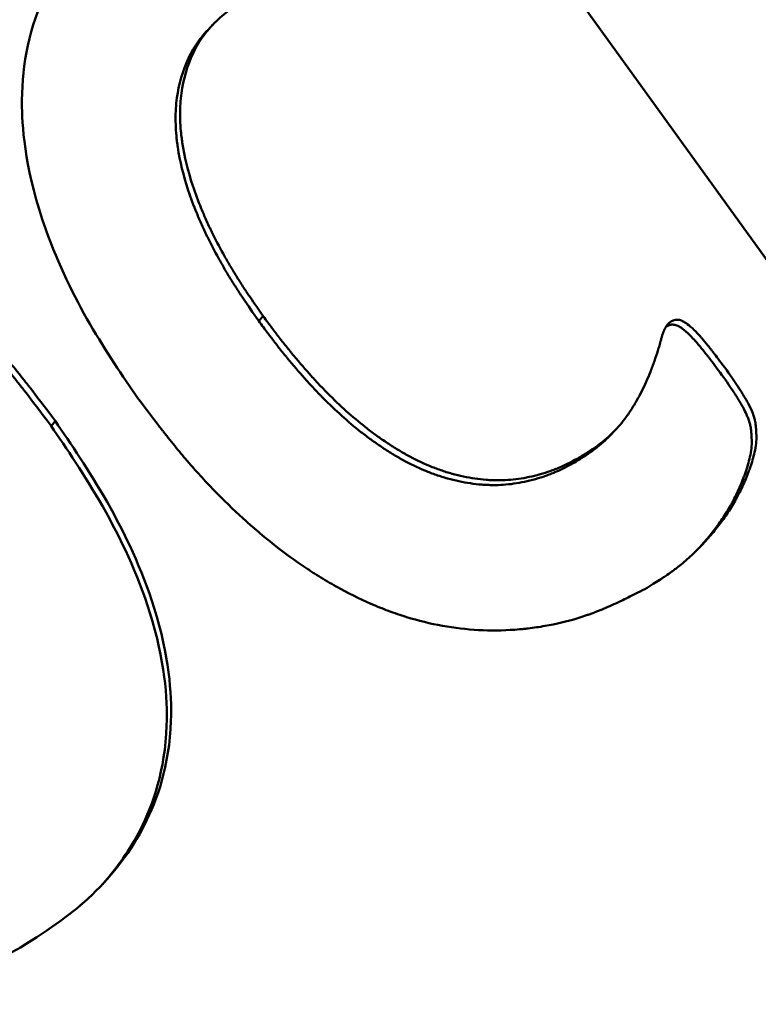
# Model space of a CAD drawing. Header units: feet. Extents: x -744 to -375, y 205 to 389.
# Tile 32 of 40: x -428.523 to -428.202, y 338.199 to 338.627. Entities that reach past the tile are written whole.
import ezdxf

# ---------------------------------------------------------------- set-up
doc = ezdxf.new("R2010")
doc.units = ezdxf.units.FT
doc.header["$MEASUREMENT"] = 0
doc.layers.add('Visible (ANSI)', color=7, linetype='Continuous', lineweight=50)

msp = doc.modelspace()

# ---------------------------------------------------------------- linework, layer by layer
at = {"layer": 'Visible (ANSI)', "color": 3}
for p, q in [((-428.1503, 338.45664), (-428.34906, 338.73201)), ((-428.44089, 338.62314), (-428.43892, 338.62521)), ((-428.41702, 338.49843), (-428.41897, 338.49637)), ((-428.23994, 338.49599), (-428.24175, 338.49411)), ((-428.50738, 338.45277), (-428.50927, 338.45074)), ((-428.26416, 338.44871), (-428.26617, 338.44661)), ((-428.28031, 338.4366), (-428.2823, 338.43452))]:
    msp.add_line(p, q, dxfattribs=at)
for points, knots in [([(-428.47168, 338.46299), (-428.48459, 338.48169), (-428.50067, 338.50549), (-428.52025, 338.56061), (-428.52179, 338.57875), (-428.52214, 338.60509), (-428.51967, 338.62131), (-428.50808, 338.64644), (-428.50152, 338.65656), (-428.48529, 338.67319), (-428.47775, 338.67843), (-428.46528, 338.68636)], [-0.8437258, -0.8437258, -0.8437258, -0.8437258, -0.6477792, -0.6477792, -0.4905864, -0.4905864, -0.2624416, -0.2624416, -0.1208702, -0.1208702, 0, 0, 0, 0]), ([(-428.42536, 338.63562), (-428.42702, 338.63462), (-428.42845, 338.63373), (-428.43027, 338.63255), (-428.43082, 338.63218), (-428.43156, 338.63167), (-428.4318, 338.63151), (-428.43213, 338.63127), (-428.43223, 338.63119), (-428.43239, 338.63108), (-428.43244, 338.63104), (-428.43254, 338.63097), (-428.43257, 338.63094), (-428.43368, 338.6301), (-428.43473, 338.62922), (-428.43686, 338.6273), (-428.43794, 338.62623), (-428.44007, 338.62399), (-428.44105, 338.62288), (-428.44239, 338.62119), (-428.44282, 338.62063), (-428.44364, 338.61951), (-428.44401, 338.61898), (-428.44593, 338.61604), (-428.44729, 338.61347), (-428.45081, 338.60505), (-428.45228, 338.59917), (-428.45315, 338.59013), (-428.45325, 338.58702), (-428.45309, 338.58223), (-428.45298, 338.58061), (-428.45276, 338.57814), (-428.45267, 338.57731), (-428.45252, 338.57606), (-428.45246, 338.57564), (-428.45235, 338.57481), (-428.45228, 338.57434), (-428.45133, 338.56793), (-428.44981, 338.56167), (-428.4466, 338.55194), (-428.44537, 338.54864), (-428.4433, 338.54361), (-428.44257, 338.54192), (-428.44142, 338.53937), (-428.44103, 338.53851), (-428.44042, 338.53722), (-428.44022, 338.53679), (-428.4398, 338.53593), (-428.43957, 338.53545), (-428.43785, 338.53192), (-428.43622, 338.5288), (-428.43364, 338.52413), (-428.43275, 338.52258), (-428.43139, 338.52025), (-428.43093, 338.51948), (-428.43023, 338.51832), (-428.43, 338.51793), (-428.42952, 338.51716), (-428.42927, 338.51675), (-428.42816, 338.51496), (-428.42723, 338.51349), (-428.42576, 338.51123), (-428.42526, 338.51047), (-428.42449, 338.50931), (-428.42423, 338.50892), (-428.42384, 338.50833), (-428.42371, 338.50813), (-428.42351, 338.50784), (-428.42344, 338.50774), (-428.42331, 338.50754), (-428.42321, 338.50741), (-428.42183, 338.50536), (-428.41978, 338.50239), (-428.41702, 338.49843)], [0, 0, 0, 0, 0.03125, 0.03125, 0.046875, 0.046875, 0.054688, 0.054688, 0.058594, 0.058594, 0.060547, 0.060547, 0.0625, 0.0625, 0.09375, 0.09375, 0.125, 0.125, 0.15625, 0.15625, 0.171875, 0.171875, 0.1875, 0.1875, 0.25, 0.25, 0.375, 0.375, 0.4375, 0.4375, 0.46875, 0.46875, 0.484375, 0.484375, 0.492188, 0.492188, 0.5, 0.5, 0.625, 0.625, 0.6875, 0.6875, 0.71875, 0.71875, 0.734375, 0.734375, 0.742188, 0.742188, 0.75, 0.75, 0.8125, 0.8125, 0.84375, 0.84375, 0.859375, 0.859375, 0.867188, 0.867188, 0.875, 0.875, 0.90625, 0.90625, 0.921875, 0.921875, 0.929688, 0.929688, 0.933594, 0.933594, 0.935547, 0.935547, 0.9375, 0.9375, 1, 1, 1, 1]), ([(-428.44089, 338.62314), (-428.44092, 338.6231), (-428.44095, 338.62307), (-428.44099, 338.62303), (-428.44205, 338.62192), (-428.44303, 338.6208), (-428.44392, 338.61968), (-428.44437, 338.61912), (-428.4448, 338.61856), (-428.44521, 338.618), (-428.44562, 338.61744), (-428.44599, 338.6169), (-428.44637, 338.61632), (-428.44791, 338.61397), (-428.44926, 338.61139), (-428.45043, 338.60859), (-428.45278, 338.60298), (-428.45424, 338.5971), (-428.45483, 338.59107), (-428.45512, 338.58806), (-428.45521, 338.58495), (-428.4551, 338.58176), (-428.45505, 338.58016), (-428.45494, 338.57854), (-428.45479, 338.5769), (-428.45472, 338.57607), (-428.45463, 338.57525), (-428.45453, 338.57441), (-428.45447, 338.574), (-428.45442, 338.57358), (-428.45436, 338.57316), (-428.45431, 338.57274), (-428.45424, 338.57227), (-428.45418, 338.5719), (-428.45328, 338.56586), (-428.45176, 338.5596), (-428.44962, 338.55312), (-428.44855, 338.54988), (-428.44733, 338.54658), (-428.44594, 338.54323), (-428.44525, 338.54155), (-428.44452, 338.53986), (-428.44376, 338.53816), (-428.44337, 338.5373), (-428.44298, 338.53645), (-428.44257, 338.53559), (-428.44237, 338.53516), (-428.44217, 338.53473), (-428.44196, 338.5343), (-428.44175, 338.53387), (-428.44153, 338.53339), (-428.44133, 338.533), (-428.4398, 338.52986), (-428.43817, 338.52674), (-428.43645, 338.52363), (-428.43559, 338.52207), (-428.4347, 338.52052), (-428.4338, 338.51897), (-428.43334, 338.51819), (-428.43288, 338.51742), (-428.43241, 338.51665), (-428.43218, 338.51626), (-428.43195, 338.51587), (-428.43171, 338.51549), (-428.43147, 338.5151), (-428.43122, 338.51469), (-428.431, 338.51433), (-428.43011, 338.5129), (-428.42918, 338.51143), (-428.4282, 338.50993), (-428.42771, 338.50917), (-428.42721, 338.50841), (-428.4267, 338.50763), (-428.42644, 338.50725), (-428.42618, 338.50686), (-428.42592, 338.50647), (-428.42579, 338.50627), (-428.42565, 338.50607), (-428.42552, 338.50588), (-428.42539, 338.50568), (-428.42521, 338.50541), (-428.42512, 338.50528), (-428.42378, 338.5033), (-428.42173, 338.50033), (-428.41897, 338.49637)], [-0.8759541, -0.8759541, -0.8759541, -0.8759541, -0.875, -0.875, -0.875, -0.84375, -0.84375, -0.84375, -0.828125, -0.828125, -0.828125, -0.8125, -0.8125, -0.8125, -0.75, -0.75, -0.75, -0.625, -0.625, -0.625, -0.5625, -0.5625, -0.5625, -0.53125, -0.53125, -0.53125, -0.515625, -0.515625, -0.515625, -0.5078125, -0.5078125, -0.5078125, -0.5, -0.5, -0.5, -0.375, -0.375, -0.375, -0.3125, -0.3125, -0.3125, -0.28125, -0.28125, -0.28125, -0.265625, -0.265625, -0.265625, -0.2578125, -0.2578125, -0.2578125, -0.25, -0.25, -0.25, -0.1875, -0.1875, -0.1875, -0.15625, -0.15625, -0.15625, -0.140625, -0.140625, -0.140625, -0.1328125, -0.1328125, -0.1328125, -0.125, -0.125, -0.125, -0.09375, -0.09375, -0.09375, -0.078125, -0.078125, -0.078125, -0.0703125, -0.0703125, -0.0703125, -0.0664062, -0.0664062, -0.0664062, -0.0625, -0.0625, -0.0625, 0, 0, 0, 0]), ([(-428.73683, 338.53053), (-428.73389, 338.53211), (-428.7313, 338.53349), (-428.72797, 338.53524), (-428.72695, 338.53577), (-428.72555, 338.53648), (-428.72511, 338.53671), (-428.72448, 338.53703), (-428.72428, 338.53713), (-428.72398, 338.53728), (-428.72388, 338.53733), (-428.72374, 338.53741), (-428.72369, 338.53743), (-428.72359, 338.53748), (-428.72358, 338.53749), (-428.72103, 338.53876), (-428.71864, 338.53989), (-428.7152, 338.54145), (-428.71407, 338.54194), (-428.71241, 338.54264), (-428.71187, 338.54287), (-428.71105, 338.5432), (-428.71078, 338.54331), (-428.71025, 338.54353), (-428.71002, 338.54362), (-428.70492, 338.54563), (-428.70004, 338.54727), (-428.6926, 338.54934), (-428.6901, 338.54997), (-428.68632, 338.55082), (-428.68506, 338.55108), (-428.68316, 338.55145), (-428.68252, 338.55158), (-428.68157, 338.55175), (-428.68125, 338.55181), (-428.68061, 338.55192), (-428.68031, 338.55197), (-428.67448, 338.55296), (-428.66907, 338.55354), (-428.66103, 338.55388), (-428.65837, 338.5539), (-428.65441, 338.55381), (-428.65309, 338.55376), (-428.65112, 338.55364), (-428.65046, 338.5536), (-428.64915, 338.5535), (-428.64854, 338.55345), (-428.64229, 338.55288), (-428.63675, 338.55198), (-428.62846, 338.55006), (-428.62571, 338.54933), (-428.62158, 338.54808), (-428.6202, 338.54764), (-428.61746, 338.54671), (-428.61604, 338.54621), (-428.60938, 338.54372), (-428.60408, 338.54138), (-428.59618, 338.53733), (-428.59356, 338.5359), (-428.58964, 338.53361), (-428.58833, 338.53282), (-428.58637, 338.53161), (-428.58572, 338.5312), (-428.58475, 338.53058), (-428.58442, 338.53037), (-428.58377, 338.52995), (-428.58341, 338.52972), (-428.57839, 338.52643), (-428.57366, 338.52301), (-428.56656, 338.51742), (-428.56419, 338.51548), (-428.56064, 338.51245), (-428.55945, 338.51142), (-428.55768, 338.50984), (-428.55708, 338.50931), (-428.5562, 338.50851), (-428.5559, 338.50824), (-428.55531, 338.5077), (-428.55499, 338.50741), (-428.55032, 338.50312), (-428.54602, 338.49892), (-428.53974, 338.4924), (-428.53767, 338.4902), (-428.53461, 338.48683), (-428.53359, 338.48569), (-428.53208, 338.48398), (-428.53158, 338.48341), (-428.53083, 338.48254), (-428.53058, 338.48226), (-428.53008, 338.48168), (-428.5298, 338.48136), (-428.52781, 338.47904), (-428.52599, 338.47684), (-428.52315, 338.47335), (-428.52219, 338.47215), (-428.52072, 338.47029), (-428.52023, 338.46967), (-428.51948, 338.46872), (-428.51923, 338.4684), (-428.51886, 338.46792), (-428.51873, 338.46776), (-428.51854, 338.46751), (-428.51848, 338.46743), (-428.51835, 338.46727), (-428.51827, 338.46716), (-428.51579, 338.46395), (-428.51217, 338.45918), (-428.50738, 338.45277)], [0, 0, 0, 0, 0.03125, 0.03125, 0.046875, 0.046875, 0.054688, 0.054688, 0.058594, 0.058594, 0.060547, 0.060547, 0.061523, 0.061523, 0.0625, 0.0625, 0.09375, 0.09375, 0.109375, 0.109375, 0.117188, 0.117188, 0.121094, 0.121094, 0.125, 0.125, 0.1875, 0.1875, 0.21875, 0.21875, 0.234375, 0.234375, 0.242188, 0.242188, 0.246094, 0.246094, 0.25, 0.25, 0.3125, 0.3125, 0.34375, 0.34375, 0.359375, 0.359375, 0.367188, 0.367188, 0.375, 0.375, 0.4375, 0.4375, 0.46875, 0.46875, 0.484375, 0.484375, 0.5, 0.5, 0.5625, 0.5625, 0.59375, 0.59375, 0.609375, 0.609375, 0.617188, 0.617188, 0.621094, 0.621094, 0.625, 0.625, 0.6875, 0.6875, 0.71875, 0.71875, 0.734375, 0.734375, 0.742188, 0.742188, 0.746094, 0.746094, 0.75, 0.75, 0.8125, 0.8125, 0.84375, 0.84375, 0.859375, 0.859375, 0.867188, 0.867188, 0.871094, 0.871094, 0.875, 0.875, 0.90625, 0.90625, 0.921875, 0.921875, 0.929688, 0.929688, 0.933594, 0.933594, 0.935547, 0.935547, 0.936523, 0.936523, 0.9375, 0.9375, 1, 1, 1, 1]), ([(-428.73864, 338.52855), (-428.7357, 338.53013), (-428.73312, 338.5315), (-428.7309, 338.53267), (-428.72979, 338.53325), (-428.72877, 338.53378), (-428.72784, 338.53426), (-428.72737, 338.5345), (-428.72693, 338.53472), (-428.72651, 338.53494), (-428.7263, 338.53504), (-428.7261, 338.53515), (-428.7259, 338.53525), (-428.72575, 338.53532), (-428.7256, 338.5354), (-428.72546, 338.53547), (-428.72497, 338.53571), (-428.72397, 338.53621), (-428.72319, 338.53659), (-428.72147, 338.53742), (-428.7198, 338.53821), (-428.71817, 338.53894), (-428.71702, 338.53946), (-428.7159, 338.53995), (-428.71479, 338.54042), (-428.71424, 338.54065), (-428.71369, 338.54088), (-428.71315, 338.5411), (-428.71288, 338.54121), (-428.71261, 338.54132), (-428.71235, 338.54143), (-428.71208, 338.54154), (-428.71185, 338.54163), (-428.71155, 338.54175), (-428.70675, 338.54364), (-428.70187, 338.54528), (-428.69692, 338.54666), (-428.69444, 338.54735), (-428.69194, 338.54797), (-428.68943, 338.54853), (-428.68817, 338.54882), (-428.6869, 338.54908), (-428.68563, 338.54933), (-428.685, 338.54945), (-428.68436, 338.54958), (-428.68373, 338.54969), (-428.68341, 338.54975), (-428.68309, 338.54981), (-428.68277, 338.54986), (-428.68245, 338.54992), (-428.68216, 338.54997), (-428.68181, 338.55003), (-428.67633, 338.55096), (-428.67092, 338.55154), (-428.66556, 338.55176), (-428.66289, 338.55187), (-428.66023, 338.5519), (-428.65759, 338.55183), (-428.65626, 338.5518), (-428.65495, 338.55175), (-428.65363, 338.55167), (-428.65298, 338.55163), (-428.65232, 338.55159), (-428.65166, 338.55154), (-428.65101, 338.55149), (-428.6504, 338.55144), (-428.6497, 338.55138), (-428.64415, 338.55086), (-428.63861, 338.54997), (-428.63309, 338.54869), (-428.63033, 338.54805), (-428.62758, 338.54731), (-428.62483, 338.54648), (-428.62345, 338.54606), (-428.62208, 338.54562), (-428.6207, 338.54516), (-428.61933, 338.54469), (-428.61792, 338.54419), (-428.61659, 338.54369), (-428.61126, 338.5417), (-428.60596, 338.53936), (-428.6007, 338.53666), (-428.59806, 338.53531), (-428.59544, 338.53387), (-428.59282, 338.53235), (-428.59152, 338.53158), (-428.59021, 338.5308), (-428.58891, 338.52999), (-428.58826, 338.52959), (-428.5876, 338.52918), (-428.58695, 338.52876), (-428.58663, 338.52856), (-428.5863, 338.52835), (-428.58598, 338.52814), (-428.58565, 338.52793), (-428.5853, 338.5277), (-428.585, 338.5275), (-428.58027, 338.5244), (-428.57554, 338.52099), (-428.57081, 338.51726), (-428.56844, 338.5154), (-428.56608, 338.51346), (-428.56371, 338.51143), (-428.56253, 338.51042), (-428.56134, 338.50939), (-428.56016, 338.50834), (-428.55956, 338.50782), (-428.55897, 338.50729), (-428.55838, 338.50675), (-428.55808, 338.50649), (-428.55779, 338.50622), (-428.55749, 338.50595), (-428.5572, 338.50568), (-428.55688, 338.50539), (-428.5566, 338.50514), (-428.5522, 338.50109), (-428.54791, 338.49689), (-428.54372, 338.49255), (-428.54163, 338.49038), (-428.53956, 338.48817), (-428.53752, 338.48592), (-428.5365, 338.4848), (-428.53548, 338.48367), (-428.53447, 338.48252), (-428.53397, 338.48195), (-428.53347, 338.48138), (-428.53297, 338.4808), (-428.53272, 338.48052), (-428.53247, 338.48023), (-428.53222, 338.47994), (-428.53197, 338.47965), (-428.53169, 338.47933), (-428.53147, 338.47907), (-428.52971, 338.47701), (-428.52788, 338.47482), (-428.52599, 338.47248), (-428.52504, 338.47132), (-428.52408, 338.47012), (-428.5231, 338.46888), (-428.52261, 338.46827), (-428.52212, 338.46764), (-428.52162, 338.46701), (-428.52137, 338.46669), (-428.52112, 338.46637), (-428.52087, 338.46605), (-428.52075, 338.46589), (-428.52062, 338.46573), (-428.5205, 338.46557), (-428.52037, 338.4654), (-428.5202, 338.46518), (-428.52012, 338.46508), (-428.51768, 338.46193), (-428.51406, 338.45715), (-428.50927, 338.45074)], [-1, -1, -1, -1, -0.96875, -0.96875, -0.96875, -0.953125, -0.953125, -0.953125, -0.945312, -0.945312, -0.945312, -0.941406, -0.941406, -0.941406, -0.938477, -0.938477, -0.938477, -0.928415, -0.928415, -0.928415, -0.90625, -0.90625, -0.90625, -0.890625, -0.890625, -0.890625, -0.882812, -0.882812, -0.882812, -0.878906, -0.878906, -0.878906, -0.875, -0.875, -0.875, -0.8125, -0.8125, -0.8125, -0.78125, -0.78125, -0.78125, -0.765625, -0.765625, -0.765625, -0.757812, -0.757812, -0.757812, -0.753906, -0.753906, -0.753906, -0.75, -0.75, -0.75, -0.6875, -0.6875, -0.6875, -0.65625, -0.65625, -0.65625, -0.640625, -0.640625, -0.640625, -0.632812, -0.632812, -0.632812, -0.625, -0.625, -0.625, -0.5625, -0.5625, -0.5625, -0.53125, -0.53125, -0.53125, -0.515625, -0.515625, -0.515625, -0.5, -0.5, -0.5, -0.4375, -0.4375, -0.4375, -0.40625, -0.40625, -0.40625, -0.390625, -0.390625, -0.390625, -0.382812, -0.382812, -0.382812, -0.378906, -0.378906, -0.378906, -0.375, -0.375, -0.375, -0.3125, -0.3125, -0.3125, -0.28125, -0.28125, -0.28125, -0.265625, -0.265625, -0.265625, -0.257812, -0.257812, -0.257812, -0.253906, -0.253906, -0.253906, -0.25, -0.25, -0.25, -0.1875, -0.1875, -0.1875, -0.15625, -0.15625, -0.15625, -0.140625, -0.140625, -0.140625, -0.132812, -0.132812, -0.132812, -0.128906, -0.128906, -0.128906, -0.125, -0.125, -0.125, -0.09375, -0.09375, -0.09375, -0.078125, -0.078125, -0.078125, -0.070312, -0.070312, -0.070312, -0.066406, -0.066406, -0.066406, -0.064453, -0.064453, -0.064453, -0.0625, -0.0625, -0.0625, 0, 0, 0, 0]), ([(-428.41702, 338.49843), (-428.41558, 338.49649), (-428.41432, 338.49479), (-428.41269, 338.4926), (-428.41219, 338.49194), (-428.4115, 338.49103), (-428.41128, 338.49074), (-428.41097, 338.49033), (-428.41087, 338.4902), (-428.41072, 338.49001), (-428.41068, 338.48994), (-428.41058, 338.48982), (-428.41056, 338.48979), (-428.40936, 338.48822), (-428.40823, 338.48678), (-428.40652, 338.48464), (-428.40595, 338.48393), (-428.4051, 338.48288), (-428.40481, 338.48253), (-428.40424, 338.48184), (-428.40398, 338.48153), (-428.40111, 338.47808), (-428.3986, 338.47518), (-428.39492, 338.47111), (-428.39371, 338.4698), (-428.39191, 338.46789), (-428.39131, 338.46727), (-428.39042, 338.46635), (-428.39013, 338.46604), (-428.38954, 338.46544), (-428.38928, 338.46518), (-428.3837, 338.45955), (-428.37833, 338.45469), (-428.37112, 338.44902), (-428.36966, 338.44792), (-428.36746, 338.44632), (-428.36672, 338.4458), (-428.36523, 338.44476), (-428.36442, 338.4442), (-428.36205, 338.44262), (-428.3605, 338.44163), (-428.35821, 338.44023), (-428.35746, 338.43977), (-428.35633, 338.43912), (-428.35595, 338.4389), (-428.35521, 338.43848), (-428.35487, 338.43829), (-428.35124, 338.43628), (-428.348, 338.43472), (-428.34312, 338.4327), (-428.34149, 338.43207), (-428.33823, 338.43094), (-428.33662, 338.43044), (-428.3316, 338.42903), (-428.32828, 338.42833), (-428.32334, 338.42761), (-428.32169, 338.42742), (-428.31924, 338.42723), (-428.31842, 338.42719), (-428.3172, 338.42713), (-428.31679, 338.42712), (-428.31598, 338.4271), (-428.31554, 338.42709), (-428.3122, 338.42707), (-428.30917, 338.42728), (-428.30455, 338.42793), (-428.303, 338.42821), (-428.29986, 338.42887), (-428.29825, 338.42927), (-428.29512, 338.43015), (-428.29363, 338.43062), (-428.2915, 338.43136), (-428.29082, 338.43161), (-428.28981, 338.432), (-428.28948, 338.43213), (-428.28899, 338.43233), (-428.28883, 338.43239), (-428.28859, 338.43249), (-428.28851, 338.43253), (-428.28835, 338.43259), (-428.28825, 338.43264), (-428.28637, 338.43344), (-428.28375, 338.43476), (-428.28031, 338.4366)], [0, 0, 0, 0, 0.03125, 0.03125, 0.046875, 0.046875, 0.054688, 0.054688, 0.058594, 0.058594, 0.060547, 0.060547, 0.0625, 0.0625, 0.09375, 0.09375, 0.109375, 0.109375, 0.117188, 0.117188, 0.125, 0.125, 0.1875, 0.1875, 0.21875, 0.21875, 0.234375, 0.234375, 0.242188, 0.242188, 0.25, 0.25, 0.375, 0.375, 0.40625, 0.40625, 0.421875, 0.421875, 0.4375, 0.4375, 0.46875, 0.46875, 0.484375, 0.484375, 0.492188, 0.492188, 0.5, 0.5, 0.5625, 0.5625, 0.59375, 0.59375, 0.625, 0.625, 0.6875, 0.6875, 0.71875, 0.71875, 0.734375, 0.734375, 0.742188, 0.742188, 0.75, 0.75, 0.8125, 0.8125, 0.84375, 0.84375, 0.875, 0.875, 0.90625, 0.90625, 0.921875, 0.921875, 0.929688, 0.929688, 0.933594, 0.933594, 0.935547, 0.935547, 0.9375, 0.9375, 1, 1, 1, 1]), ([(-428.23994, 338.49599), (-428.23959, 338.49617), (-428.23928, 338.49631), (-428.23888, 338.49649), (-428.23875, 338.49654), (-428.23858, 338.49661), (-428.23852, 338.49663), (-428.23841, 338.49666), (-428.23839, 338.49667), (-428.238, 338.49679), (-428.23769, 338.49685), (-428.23707, 338.49691), (-428.23672, 338.4969), (-428.23591, 338.49681), (-428.23532, 338.49662), (-428.23437, 338.49617), (-428.23404, 338.49598), (-428.23352, 338.49566), (-428.23335, 338.49555), (-428.23308, 338.49537), (-428.23299, 338.49531), (-428.23281, 338.49518), (-428.23269, 338.49509), (-428.2317, 338.49434), (-428.2307, 338.49348), (-428.22912, 338.49193), (-428.22858, 338.49138), (-428.22774, 338.49048), (-428.22746, 338.49017), (-428.22703, 338.48969), (-428.22689, 338.48953), (-428.22667, 338.48928), (-428.2266, 338.4892), (-428.22646, 338.48903), (-428.22636, 338.48892), (-428.22549, 338.48791), (-428.22463, 338.48687), (-428.22324, 338.48515), (-428.22277, 338.48455), (-428.22204, 338.48362), (-428.22179, 338.4833), (-428.22141, 338.48281), (-428.22129, 338.48265), (-428.2211, 338.4824), (-428.22103, 338.48232), (-428.2209, 338.48215), (-428.22081, 338.48203), (-428.21961, 338.48047), (-428.21786, 338.47812), (-428.21552, 338.47493)], [0, 0, 0, 0, 0.03125, 0.03125, 0.046875, 0.046875, 0.054688, 0.054688, 0.0625, 0.0625, 0.09375, 0.09375, 0.125, 0.125, 0.1875, 0.1875, 0.21875, 0.21875, 0.234375, 0.234375, 0.242188, 0.242188, 0.25, 0.25, 0.375, 0.375, 0.4375, 0.4375, 0.46875, 0.46875, 0.484375, 0.484375, 0.492188, 0.492188, 0.5, 0.5, 0.625, 0.625, 0.6875, 0.6875, 0.71875, 0.71875, 0.734375, 0.734375, 0.742188, 0.742188, 0.75, 0.75, 1, 1, 1, 1]), ([(-428.41897, 338.49637), (-428.41753, 338.49443), (-428.41627, 338.49273), (-428.41518, 338.49127), (-428.41464, 338.49054), (-428.41414, 338.48988), (-428.41368, 338.48927), (-428.41345, 338.48897), (-428.41323, 338.48868), (-428.41303, 338.48841), (-428.41292, 338.48827), (-428.41282, 338.48814), (-428.41272, 338.48801), (-428.41262, 338.48788), (-428.41258, 338.48782), (-428.41244, 338.48763), (-428.41131, 338.48616), (-428.41018, 338.48471), (-428.40904, 338.48329), (-428.40847, 338.48258), (-428.4079, 338.48187), (-428.40733, 338.48117), (-428.40705, 338.48082), (-428.40676, 338.48047), (-428.40647, 338.48012), (-428.40619, 338.47977), (-428.40593, 338.47947), (-428.40561, 338.47908), (-428.40306, 338.47602), (-428.40055, 338.47312), (-428.3981, 338.47041), (-428.39687, 338.46905), (-428.39566, 338.46773), (-428.39446, 338.46646), (-428.39386, 338.46583), (-428.39326, 338.4652), (-428.39267, 338.46459), (-428.39237, 338.46428), (-428.39208, 338.46398), (-428.39178, 338.46368), (-428.39149, 338.46338), (-428.39123, 338.46312), (-428.3909, 338.46278), (-428.38565, 338.45749), (-428.38028, 338.45263), (-428.37452, 338.44809), (-428.37307, 338.44696), (-428.37162, 338.44586), (-428.37015, 338.44479), (-428.36941, 338.44426), (-428.36867, 338.44373), (-428.36793, 338.44322), (-428.36719, 338.4427), (-428.36637, 338.44214), (-428.36558, 338.44161), (-428.36401, 338.44056), (-428.36246, 338.43956), (-428.36093, 338.43863), (-428.36017, 338.43816), (-428.35941, 338.43771), (-428.35866, 338.43727), (-428.35829, 338.43705), (-428.35791, 338.43683), (-428.35754, 338.43662), (-428.35717, 338.43641), (-428.35683, 338.43622), (-428.35643, 338.436), (-428.3532, 338.43422), (-428.34996, 338.43265), (-428.34671, 338.4313), (-428.34508, 338.43063), (-428.34345, 338.43001), (-428.34182, 338.42944), (-428.34019, 338.42887), (-428.33858, 338.42837), (-428.33691, 338.4279), (-428.33357, 338.42696), (-428.33025, 338.42626), (-428.32695, 338.42578), (-428.32531, 338.42554), (-428.32366, 338.42535), (-428.32203, 338.42523), (-428.32121, 338.42516), (-428.32039, 338.42511), (-428.31958, 338.42508), (-428.31917, 338.42506), (-428.31876, 338.42505), (-428.31836, 338.42504), (-428.31795, 338.42503), (-428.31751, 338.42502), (-428.31714, 338.42502), (-428.31417, 338.42499), (-428.31115, 338.4252), (-428.30807, 338.42564), (-428.30653, 338.42585), (-428.30498, 338.42613), (-428.30341, 338.42646), (-428.30184, 338.4268), (-428.30024, 338.4272), (-428.29867, 338.42764), (-428.2971, 338.42808), (-428.29561, 338.42854), (-428.2942, 338.42903), (-428.29349, 338.42928), (-428.2928, 338.42953), (-428.29213, 338.42979), (-428.2918, 338.42992), (-428.29147, 338.43005), (-428.29114, 338.43018), (-428.29098, 338.43025), (-428.29082, 338.43031), (-428.29066, 338.43038), (-428.29049, 338.43045), (-428.29029, 338.43053), (-428.29018, 338.43058), (-428.28836, 338.43136), (-428.28573, 338.43267), (-428.2823, 338.43452)], [-1, -1, -1, -1, -0.96875, -0.96875, -0.96875, -0.953125, -0.953125, -0.953125, -0.945312, -0.945312, -0.945312, -0.941406, -0.941406, -0.941406, -0.9375, -0.9375, -0.9375, -0.90625, -0.90625, -0.90625, -0.890625, -0.890625, -0.890625, -0.882812, -0.882812, -0.882812, -0.875, -0.875, -0.875, -0.8125, -0.8125, -0.8125, -0.78125, -0.78125, -0.78125, -0.765625, -0.765625, -0.765625, -0.757812, -0.757812, -0.757812, -0.75, -0.75, -0.75, -0.625, -0.625, -0.625, -0.59375, -0.59375, -0.59375, -0.578125, -0.578125, -0.578125, -0.5625, -0.5625, -0.5625, -0.53125, -0.53125, -0.53125, -0.515625, -0.515625, -0.515625, -0.507812, -0.507812, -0.507812, -0.5, -0.5, -0.5, -0.4375, -0.4375, -0.4375, -0.40625, -0.40625, -0.40625, -0.375, -0.375, -0.375, -0.3125, -0.3125, -0.3125, -0.28125, -0.28125, -0.28125, -0.265625, -0.265625, -0.265625, -0.257812, -0.257812, -0.257812, -0.25, -0.25, -0.25, -0.1875, -0.1875, -0.1875, -0.15625, -0.15625, -0.15625, -0.125, -0.125, -0.125, -0.09375, -0.09375, -0.09375, -0.078125, -0.078125, -0.078125, -0.070312, -0.070312, -0.070312, -0.066406, -0.066406, -0.066406, -0.0625, -0.0625, -0.0625, 0, 0, 0, 0]), ([(-428.28031, 338.4366), (-428.27857, 338.43765), (-428.27704, 338.43859), (-428.2751, 338.43983), (-428.27451, 338.44021), (-428.2737, 338.44075), (-428.27344, 338.44092), (-428.27308, 338.44117), (-428.27296, 338.44125), (-428.27279, 338.44137), (-428.27274, 338.44141), (-428.27263, 338.44149), (-428.2726, 338.44151), (-428.27123, 338.44249), (-428.26999, 338.44343), (-428.26823, 338.44489), (-428.26766, 338.44538), (-428.26682, 338.44613), (-428.26655, 338.44638), (-428.26601, 338.44688), (-428.26572, 338.44715), (-428.26351, 338.44929), (-428.26161, 338.45146), (-428.25887, 338.4551), (-428.25798, 338.45638), (-428.25666, 338.4584), (-428.25623, 338.45909), (-428.25558, 338.46014), (-428.25537, 338.4605), (-428.25505, 338.46104), (-428.25495, 338.46122), (-428.25474, 338.46159), (-428.25461, 338.4618), (-428.2531, 338.46445), (-428.25176, 338.46711), (-428.24987, 338.47135), (-428.24926, 338.4728), (-428.24837, 338.47505), (-428.24808, 338.47581), (-428.24751, 338.47735), (-428.24722, 338.47816), (-428.24642, 338.48044), (-428.24592, 338.48195), (-428.24522, 338.48421), (-428.245, 338.48496), (-428.24467, 338.48608), (-428.24457, 338.48645), (-428.24441, 338.48701), (-428.24436, 338.4872), (-428.24428, 338.48748), (-428.24426, 338.48757), (-428.24422, 338.48771), (-428.24421, 338.48776), (-428.24418, 338.48785), (-428.24418, 338.48787), (-428.244, 338.48853), (-428.24387, 338.48901), (-428.24371, 338.48958), (-428.24366, 338.48974), (-428.2436, 338.48995), (-428.24358, 338.49002), (-428.24355, 338.49011), (-428.24355, 338.49013), (-428.24353, 338.49018), (-428.24353, 338.49019), (-428.2434, 338.4906), (-428.24327, 338.49097), (-428.24306, 338.49151), (-428.24298, 338.49169), (-428.24287, 338.49196), (-428.24283, 338.49205), (-428.24275, 338.49223), (-428.24271, 338.4923), (-428.24226, 338.49326), (-428.24188, 338.49395), (-428.24123, 338.49487), (-428.24069, 338.4954), (-428.23994, 338.49599)], [0, 0, 0, 0, 0.0625, 0.0625, 0.09375, 0.09375, 0.109375, 0.109375, 0.117188, 0.117188, 0.121094, 0.121094, 0.125, 0.125, 0.1875, 0.1875, 0.21875, 0.21875, 0.234375, 0.234375, 0.25, 0.25, 0.375, 0.375, 0.4375, 0.4375, 0.46875, 0.46875, 0.484375, 0.484375, 0.492188, 0.492188, 0.5, 0.5, 0.625, 0.625, 0.6875, 0.6875, 0.71875, 0.71875, 0.75, 0.75, 0.8125, 0.8125, 0.84375, 0.84375, 0.859375, 0.859375, 0.867188, 0.867188, 0.871094, 0.871094, 0.873047, 0.873047, 0.875, 0.875, 0.890625, 0.890625, 0.898438, 0.898438, 0.902344, 0.902344, 0.904297, 0.904297, 0.90625, 0.90625, 0.921875, 0.921875, 0.929688, 0.929688, 0.933594, 0.933594, 0.9375, 0.9375, 0.96875, 0.96875, 1, 1, 1, 1]), ([(-428.24186, 338.49394), (-428.24155, 338.49409), (-428.24128, 338.49422), (-428.24104, 338.49432), (-428.24091, 338.49438), (-428.24078, 338.49443), (-428.24067, 338.49448), (-428.24055, 338.49452), (-428.2405, 338.49454), (-428.24035, 338.49459), (-428.24003, 338.49468), (-428.23972, 338.49474), (-428.23941, 338.49477), (-428.2391, 338.4948), (-428.23875, 338.49479), (-428.23848, 338.49476), (-428.23794, 338.4947), (-428.23735, 338.49452), (-428.23672, 338.49421), (-428.2364, 338.49406), (-428.23607, 338.49388), (-428.23573, 338.49366), (-428.23556, 338.49356), (-428.23538, 338.49344), (-428.23521, 338.49332), (-428.23503, 338.4932), (-428.23478, 338.49302), (-428.23467, 338.49293), (-428.23373, 338.49224), (-428.23274, 338.49137), (-428.23168, 338.49034), (-428.23115, 338.48983), (-428.23061, 338.48927), (-428.23006, 338.48867), (-428.22978, 338.48837), (-428.2295, 338.48806), (-428.22921, 338.48774), (-428.22907, 338.48758), (-428.22892, 338.48742), (-428.22878, 338.48725), (-428.22864, 338.48709), (-428.22845, 338.48687), (-428.22834, 338.48675), (-428.22753, 338.4858), (-428.22666, 338.48476), (-428.22574, 338.48361), (-428.22528, 338.48304), (-428.2248, 338.48244), (-428.22431, 338.48182), (-428.22407, 338.48151), (-428.22382, 338.48119), (-428.22357, 338.48087), (-428.22345, 338.4807), (-428.22332, 338.48054), (-428.22319, 338.48038), (-428.22307, 338.48021), (-428.22288, 338.47997), (-428.22281, 338.47988), (-428.22165, 338.47836), (-428.2199, 338.47601), (-428.21756, 338.47282)], [-0.9964966, -0.9964966, -0.9964966, -0.9964966, -0.96875, -0.96875, -0.96875, -0.953125, -0.953125, -0.953125, -0.9375, -0.9375, -0.9375, -0.90625, -0.90625, -0.90625, -0.875, -0.875, -0.875, -0.8125, -0.8125, -0.8125, -0.78125, -0.78125, -0.78125, -0.765625, -0.765625, -0.765625, -0.75, -0.75, -0.75, -0.625, -0.625, -0.625, -0.5625, -0.5625, -0.5625, -0.53125, -0.53125, -0.53125, -0.515625, -0.515625, -0.515625, -0.5, -0.5, -0.5, -0.375, -0.375, -0.375, -0.3125, -0.3125, -0.3125, -0.28125, -0.28125, -0.28125, -0.265625, -0.265625, -0.265625, -0.25, -0.25, -0.25, 0, 0, 0, 0]), ([(-428.21552, 338.47493), (-428.21343, 338.47203), (-428.21173, 338.46957), (-428.21025, 338.4673), (-428.21009, 338.46706), (-428.20986, 338.4667), (-428.20973, 338.4665), (-428.2095, 338.46613), (-428.20938, 338.46595), (-428.20882, 338.46505), (-428.2084, 338.46437), (-428.20762, 338.46308), (-428.20727, 338.46248), (-428.20679, 338.46164), (-428.20664, 338.46137), (-428.20643, 338.46098), (-428.20636, 338.46085), (-428.20626, 338.46066), (-428.20622, 338.4606), (-428.20616, 338.46048), (-428.20614, 338.46044), (-428.20534, 338.45891), (-428.20471, 338.45754), (-428.20397, 338.4556), (-428.20376, 338.45497), (-428.20348, 338.45405), (-428.2034, 338.45375), (-428.20328, 338.45331), (-428.20325, 338.45316), (-428.20318, 338.45287), (-428.20314, 338.45269), (-428.20303, 338.45214), (-428.20295, 338.4516), (-428.20284, 338.45063), (-428.20281, 338.45028), (-428.20276, 338.44971), (-428.20275, 338.44952), (-428.20272, 338.44911), (-428.20271, 338.44888), (-428.20261, 338.44722), (-428.20258, 338.44597), (-428.20263, 338.44375), (-428.20277, 338.44254), (-428.20326, 338.43992), (-428.20355, 338.43872), (-428.20409, 338.43656), (-428.20441, 338.43545), (-428.20495, 338.43375), (-428.20514, 338.43317), (-428.20544, 338.4323), (-428.20555, 338.43201), (-428.20576, 338.43142), (-428.20588, 338.4311), (-428.20678, 338.42867), (-428.20768, 338.42653), (-428.20916, 338.42335), (-428.20968, 338.4223), (-428.21049, 338.42072), (-428.21076, 338.4202), (-428.21119, 338.41942), (-428.21133, 338.41916), (-428.21161, 338.41864), (-428.21177, 338.41836), (-428.21297, 338.41622), (-428.21415, 338.41432), (-428.21609, 338.41146), (-428.21676, 338.4105), (-428.21781, 338.40906), (-428.21817, 338.40858), (-428.2189, 338.40762), (-428.21928, 338.40712), (-428.22111, 338.4048), (-428.2226, 338.40301), (-428.22489, 338.40043), (-428.22567, 338.39959), (-428.22684, 338.39836), (-428.22723, 338.39795), (-428.22802, 338.39715), (-428.22839, 338.39678), (-428.23051, 338.39469), (-428.23224, 338.39311), (-428.23487, 338.39087), (-428.23576, 338.39014), (-428.2371, 338.38909), (-428.23755, 338.38874), (-428.23845, 338.38806), (-428.23892, 338.38772), (-428.24023, 338.38677), (-428.24117, 338.38611), (-428.24242, 338.38527), (-428.24267, 338.3851), (-428.24305, 338.38485), (-428.24318, 338.38476), (-428.24335, 338.38465), (-428.24343, 338.3846), (-428.24386, 338.38432), (-428.24424, 338.38407), (-428.24629, 338.38277), (-428.24844, 338.38143), (-428.2511, 338.3798)], [0, 0, 0, 0, 0.0625, 0.0625, 0.070312, 0.070312, 0.074219, 0.074219, 0.078125, 0.078125, 0.09375, 0.09375, 0.109375, 0.109375, 0.117188, 0.117188, 0.121094, 0.121094, 0.123047, 0.123047, 0.125, 0.125, 0.15625, 0.15625, 0.171875, 0.171875, 0.179688, 0.179688, 0.183594, 0.183594, 0.1875, 0.1875, 0.203125, 0.203125, 0.210938, 0.210938, 0.214844, 0.214844, 0.21875, 0.21875, 0.25, 0.25, 0.28125, 0.28125, 0.3125, 0.3125, 0.34375, 0.34375, 0.359375, 0.359375, 0.367188, 0.367188, 0.375, 0.375, 0.4375, 0.4375, 0.46875, 0.46875, 0.484375, 0.484375, 0.492188, 0.492188, 0.5, 0.5, 0.5625, 0.5625, 0.59375, 0.59375, 0.609375, 0.609375, 0.625, 0.625, 0.6875, 0.6875, 0.71875, 0.71875, 0.734375, 0.734375, 0.75, 0.75, 0.8125, 0.8125, 0.84375, 0.84375, 0.859375, 0.859375, 0.875, 0.875, 0.90625, 0.90625, 0.914062, 0.914062, 0.917969, 0.917969, 0.921875, 0.921875, 0.9375, 0.9375, 1, 1, 1, 1]), ([(-428.21756, 338.47282), (-428.21547, 338.46992), (-428.21376, 338.46746), (-428.21245, 338.46545), (-428.21228, 338.46519), (-428.21212, 338.46495), (-428.21197, 338.46471), (-428.2119, 338.46459), (-428.21177, 338.46439), (-428.21165, 338.46421), (-428.21153, 338.46402), (-428.21142, 338.46384), (-428.2113, 338.46366), (-428.21085, 338.46294), (-428.21043, 338.46226), (-428.21004, 338.46162), (-428.20966, 338.46097), (-428.2093, 338.46037), (-428.20898, 338.45981), (-428.20883, 338.45953), (-428.20867, 338.45926), (-428.20853, 338.459), (-428.20842, 338.4588), (-428.20832, 338.45861), (-428.20822, 338.45843), (-428.20787, 338.45775), (-428.20727, 338.45656), (-428.20687, 338.45564), (-428.20664, 338.45513), (-428.20644, 338.45463), (-428.20625, 338.45414), (-428.206, 338.45349), (-428.20579, 338.45286), (-428.20561, 338.45225), (-428.20551, 338.45195), (-428.20543, 338.45165), (-428.20536, 338.45135), (-428.20532, 338.4512), (-428.20528, 338.45105), (-428.20525, 338.45091), (-428.20521, 338.45076), (-428.20518, 338.45058), (-428.20515, 338.45047), (-428.20506, 338.45004), (-428.20498, 338.44949), (-428.20491, 338.44884), (-428.20488, 338.44852), (-428.20484, 338.44817), (-428.20481, 338.44779), (-428.2048, 338.44761), (-428.20478, 338.44741), (-428.20477, 338.44721), (-428.20475, 338.44701), (-428.20474, 338.44677), (-428.20473, 338.44658), (-428.20464, 338.44512), (-428.20461, 338.44386), (-428.20463, 338.44275), (-428.20466, 338.44164), (-428.20479, 338.44044), (-428.20504, 338.43913), (-428.20529, 338.43782), (-428.20557, 338.43661), (-428.20585, 338.43553), (-428.20612, 338.43445), (-428.20644, 338.43334), (-428.2068, 338.43221), (-428.20698, 338.43164), (-428.20717, 338.43107), (-428.20737, 338.43049), (-428.20747, 338.4302), (-428.20757, 338.4299), (-428.20768, 338.42961), (-428.20778, 338.42932), (-428.2079, 338.42899), (-428.208, 338.42872), (-428.20881, 338.42656), (-428.2097, 338.42443), (-428.21069, 338.42231), (-428.21118, 338.42125), (-428.2117, 338.4202), (-428.21224, 338.41915), (-428.21251, 338.41862), (-428.21278, 338.4181), (-428.21306, 338.41758), (-428.2132, 338.41732), (-428.21335, 338.41706), (-428.21349, 338.4168), (-428.21363, 338.41654), (-428.21379, 338.41626), (-428.21392, 338.41602), (-428.21499, 338.41413), (-428.21617, 338.41222), (-428.21745, 338.41031), (-428.2181, 338.40936), (-428.21877, 338.4084), (-428.21947, 338.40744), (-428.21982, 338.40696), (-428.22018, 338.40648), (-428.22054, 338.406), (-428.22091, 338.40552), (-428.22129, 338.40502), (-428.22166, 338.40456), (-428.22312, 338.4027), (-428.22461, 338.40091), (-428.22614, 338.3992), (-428.22668, 338.39859), (-428.22722, 338.39799), (-428.22777, 338.3974)], [-1, -1, -1, -1, -0.9375, -0.9375, -0.9375, -0.9296875, -0.9296875, -0.9296875, -0.9257812, -0.9257812, -0.9257812, -0.921875, -0.921875, -0.921875, -0.90625, -0.90625, -0.90625, -0.890625, -0.890625, -0.890625, -0.8828125, -0.8828125, -0.8828125, -0.8769531, -0.8769531, -0.8769531, -0.8555367, -0.8555367, -0.8555367, -0.84375, -0.84375, -0.84375, -0.828125, -0.828125, -0.828125, -0.8203125, -0.8203125, -0.8203125, -0.8164062, -0.8164062, -0.8164062, -0.8125, -0.8125, -0.8125, -0.796875, -0.796875, -0.796875, -0.7890625, -0.7890625, -0.7890625, -0.7851562, -0.7851562, -0.7851562, -0.78125, -0.78125, -0.78125, -0.75, -0.75, -0.75, -0.71875, -0.71875, -0.71875, -0.6875, -0.6875, -0.6875, -0.65625, -0.65625, -0.65625, -0.640625, -0.640625, -0.640625, -0.6328125, -0.6328125, -0.6328125, -0.625, -0.625, -0.625, -0.5625, -0.5625, -0.5625, -0.53125, -0.53125, -0.53125, -0.515625, -0.515625, -0.515625, -0.5078125, -0.5078125, -0.5078125, -0.5, -0.5, -0.5, -0.4375, -0.4375, -0.4375, -0.40625, -0.40625, -0.40625, -0.390625, -0.390625, -0.390625, -0.375, -0.375, -0.375, -0.3125, -0.3125, -0.3125, -0.2903469, -0.2903469, -0.2903469, -0.2903469]), ([(-428.2511, 338.3798), (-428.25388, 338.37839), (-428.25632, 338.37717), (-428.25947, 338.37562), (-428.26043, 338.37514), (-428.26175, 338.37451), (-428.26217, 338.37431), (-428.26277, 338.37403), (-428.26296, 338.37394), (-428.26325, 338.3738), (-428.26334, 338.37376), (-428.26348, 338.3737), (-428.26352, 338.37368), (-428.26361, 338.37363), (-428.26363, 338.37363), (-428.26604, 338.37251), (-428.26831, 338.37152), (-428.2716, 338.37019), (-428.27268, 338.36977), (-428.27427, 338.36918), (-428.27479, 338.36899), (-428.27557, 338.36871), (-428.27583, 338.36862), (-428.27634, 338.36844), (-428.27657, 338.36836), (-428.28142, 338.36672), (-428.2861, 338.36545), (-428.29331, 338.36396), (-428.29574, 338.36353), (-428.29943, 338.36299), (-428.30066, 338.36283), (-428.30253, 338.36261), (-428.30316, 338.36254), (-428.30441, 338.36242), (-428.30501, 338.36236), (-428.31618, 338.36138), (-428.32667, 338.36178), (-428.34235, 338.36436), (-428.34758, 338.36555), (-428.3554, 338.36783), (-428.358, 338.36867), (-428.36191, 338.37006), (-428.36321, 338.37054), (-428.36581, 338.37155), (-428.36715, 338.37209), (-428.37345, 338.37474), (-428.37848, 338.37716), (-428.38601, 338.38127), (-428.38852, 338.38271), (-428.39228, 338.38499), (-428.39353, 338.38577), (-428.3954, 338.38697), (-428.39603, 338.38738), (-428.39697, 338.38799), (-428.39728, 338.3882), (-428.3979, 338.38861), (-428.39824, 338.38884), (-428.40316, 338.39214), (-428.40776, 338.3955), (-428.41461, 338.4009), (-428.41688, 338.40276), (-428.42028, 338.40564), (-428.4214, 338.40662), (-428.42309, 338.4081), (-428.42366, 338.4086), (-428.42478, 338.40961), (-428.42538, 338.41014), (-428.43014, 338.41448), (-428.43428, 338.41849), (-428.44035, 338.42476), (-428.44236, 338.42689), (-428.44533, 338.43015), (-428.44631, 338.43125), (-428.44778, 338.4329), (-428.44827, 338.43346), (-428.449, 338.4343), (-428.44924, 338.43458), (-428.44973, 338.43514), (-428.45, 338.43545), (-428.45192, 338.43768), (-428.45368, 338.4398), (-428.45643, 338.44317), (-428.45736, 338.44433), (-428.45877, 338.44611), (-428.45925, 338.44671), (-428.45997, 338.44763), (-428.46021, 338.44794), (-428.46058, 338.4484), (-428.4607, 338.44856), (-428.46088, 338.44879), (-428.46094, 338.44887), (-428.46106, 338.44903), (-428.46115, 338.44914), (-428.46355, 338.45222), (-428.46705, 338.45682), (-428.47168, 338.46299)], [0, 0, 0, 0, 0.03125, 0.03125, 0.046875, 0.046875, 0.054688, 0.054688, 0.058594, 0.058594, 0.060547, 0.060547, 0.061523, 0.061523, 0.0625, 0.0625, 0.09375, 0.09375, 0.109375, 0.109375, 0.117188, 0.117188, 0.121094, 0.121094, 0.125, 0.125, 0.1875, 0.1875, 0.21875, 0.21875, 0.234375, 0.234375, 0.242188, 0.242188, 0.25, 0.25, 0.375, 0.375, 0.4375, 0.4375, 0.46875, 0.46875, 0.484375, 0.484375, 0.5, 0.5, 0.5625, 0.5625, 0.59375, 0.59375, 0.609375, 0.609375, 0.617188, 0.617188, 0.621094, 0.621094, 0.625, 0.625, 0.6875, 0.6875, 0.71875, 0.71875, 0.734375, 0.734375, 0.742188, 0.742188, 0.75, 0.75, 0.8125, 0.8125, 0.84375, 0.84375, 0.859375, 0.859375, 0.867188, 0.867188, 0.871094, 0.871094, 0.875, 0.875, 0.90625, 0.90625, 0.921875, 0.921875, 0.929688, 0.929688, 0.933594, 0.933594, 0.935547, 0.935547, 0.936523, 0.936523, 0.9375, 0.9375, 1, 1, 1, 1]), ([(-428.50738, 338.45277), (-428.49418, 338.43366), (-428.47504, 338.40542), (-428.45793, 338.35066), (-428.45675, 338.33451), (-428.45783, 338.3029), (-428.46317, 338.28806), (-428.47441, 338.26592), (-428.48221, 338.25569), (-428.50023, 338.23849), (-428.5092, 338.23244), (-428.52251, 338.22397)], [-0.5733817, -0.5733817, -0.5733817, -0.5733817, -0.4519634, -0.4519634, -0.3771874, -0.3771874, -0.2547958, -0.2547958, -0.1238932, -0.1238932, 0, 0, 0, 0]), ([(-428.50927, 338.45074), (-428.49608, 338.43163), (-428.47693, 338.40339), (-428.45981, 338.34864), (-428.45863, 338.33249), (-428.45969, 338.30089), (-428.46503, 338.28605), (-428.47488, 338.26663), (-428.48046, 338.25862), (-428.48696, 338.25139)], [-0.5730955, -0.5730955, -0.5730955, -0.5730955, -0.4517158, -0.4517158, -0.3769531, -0.3769531, -0.254602, -0.254602, -0.1548569, -0.1548569, -0.1548569, -0.1548569]), ([(-428.2823, 338.43452), (-428.28056, 338.43556), (-428.27904, 338.4365), (-428.27774, 338.43733), (-428.27709, 338.43774), (-428.2765, 338.43813), (-428.27596, 338.43848), (-428.27569, 338.43866), (-428.27544, 338.43884), (-428.2752, 338.439), (-428.27508, 338.43908), (-428.27496, 338.43917), (-428.27485, 338.43924), (-428.27473, 338.43932), (-428.27468, 338.43936), (-428.27452, 338.43948), (-428.27322, 338.4404), (-428.27199, 338.44135), (-428.27082, 338.44232), (-428.27023, 338.4428), (-428.26966, 338.44329), (-428.2691, 338.44379), (-428.26882, 338.44404), (-428.26855, 338.44429), (-428.26828, 338.44454), (-428.26801, 338.44479), (-428.26772, 338.44506), (-428.26748, 338.4453), (-428.26704, 338.44572), (-428.2666, 338.44616), (-428.26617, 338.44661)], [-1, -1, -1, -1, -0.9375, -0.9375, -0.9375, -0.90625, -0.90625, -0.90625, -0.890625, -0.890625, -0.890625, -0.8828125, -0.8828125, -0.8828125, -0.875, -0.875, -0.875, -0.8125, -0.8125, -0.8125, -0.78125, -0.78125, -0.78125, -0.765625, -0.765625, -0.765625, -0.75, -0.75, -0.75, -0.7221234, -0.7221234, -0.7221234, -0.7221234]), ([(-428.52251, 338.22397), (-428.52548, 338.22237), (-428.52809, 338.22098), (-428.53146, 338.21921), (-428.53249, 338.21867), (-428.5339, 338.21794), (-428.53434, 338.21771), (-428.53498, 338.21738), (-428.53519, 338.21728), (-428.53549, 338.21712), (-428.53559, 338.21707), (-428.53573, 338.217), (-428.53578, 338.21698), (-428.53588, 338.21693), (-428.53589, 338.21692), (-428.53847, 338.21562), (-428.54088, 338.21446), (-428.54437, 338.21286), (-428.54551, 338.21236), (-428.54718, 338.21163), (-428.54774, 338.2114), (-428.54856, 338.21105), (-428.54883, 338.21094), (-428.54937, 338.21072), (-428.5496, 338.21062), (-428.55484, 338.2085), (-428.55982, 338.20678), (-428.56737, 338.20461), (-428.5699, 338.20395), (-428.5737, 338.20307), (-428.57498, 338.20279), (-428.57689, 338.2024), (-428.57753, 338.20228), (-428.57849, 338.20209), (-428.57881, 338.20203), (-428.57945, 338.20192), (-428.57973, 338.20187), (-428.59155, 338.19979), (-428.60282, 338.19925), (-428.61946, 338.20068), (-428.62495, 338.20153), (-428.63313, 338.20337), (-428.63584, 338.20407), (-428.63989, 338.20527), (-428.64124, 338.20569), (-428.64326, 338.20636), (-428.64393, 338.20659), (-428.64527, 338.20706), (-428.64596, 338.20731), (-428.65692, 338.21134), (-428.66715, 338.21647), (-428.68234, 338.22619), (-428.68738, 338.22976), (-428.69491, 338.23562), (-428.69741, 338.23766), (-428.70115, 338.24084), (-428.7024, 338.24192), (-428.70427, 338.24357), (-428.70489, 338.24413), (-428.70582, 338.24497), (-428.70613, 338.24526), (-428.7066, 338.24568), (-428.70675, 338.24582), (-428.70706, 338.24611), (-428.70724, 338.24627), (-428.71171, 338.25039), (-428.71598, 338.25458), (-428.72229, 338.26117), (-428.72437, 338.26342), (-428.72748, 338.26686), (-428.72851, 338.26803), (-428.73005, 338.26979), (-428.73056, 338.27038), (-428.73133, 338.27126), (-428.73159, 338.27156), (-428.73197, 338.27201), (-428.7321, 338.27216), (-428.73235, 338.27246), (-428.7325, 338.27263), (-428.73437, 338.27483), (-428.73621, 338.27705), (-428.73906, 338.28058), (-428.74003, 338.28179), (-428.74151, 338.28366), (-428.74201, 338.28429), (-428.74276, 338.28525), (-428.74301, 338.28557), (-428.74339, 338.28606), (-428.74352, 338.28622), (-428.74371, 338.28647), (-428.74377, 338.28655), (-428.7439, 338.28672), (-428.74399, 338.28683), (-428.74649, 338.29006), (-428.75014, 338.29487), (-428.75498, 338.30132)], [0, 0, 0, 0, 0.03125, 0.03125, 0.046875, 0.046875, 0.054688, 0.054688, 0.058594, 0.058594, 0.060547, 0.060547, 0.061523, 0.061523, 0.0625, 0.0625, 0.09375, 0.09375, 0.109375, 0.109375, 0.117188, 0.117188, 0.121094, 0.121094, 0.125, 0.125, 0.1875, 0.1875, 0.21875, 0.21875, 0.234375, 0.234375, 0.242188, 0.242188, 0.246094, 0.246094, 0.25, 0.25, 0.375, 0.375, 0.4375, 0.4375, 0.46875, 0.46875, 0.484375, 0.484375, 0.492188, 0.492188, 0.5, 0.5, 0.625, 0.625, 0.6875, 0.6875, 0.71875, 0.71875, 0.734375, 0.734375, 0.742188, 0.742188, 0.746094, 0.746094, 0.748047, 0.748047, 0.75, 0.75, 0.8125, 0.8125, 0.84375, 0.84375, 0.859375, 0.859375, 0.867188, 0.867188, 0.871094, 0.871094, 0.873047, 0.873047, 0.875, 0.875, 0.90625, 0.90625, 0.921875, 0.921875, 0.929688, 0.929688, 0.933594, 0.933594, 0.935547, 0.935547, 0.936523, 0.936523, 0.9375, 0.9375, 1, 1, 1, 1])]:
    msp.add_open_spline(points, degree=3, knots=knots, dxfattribs=at)

doc.saveas('drawing.dxf')
